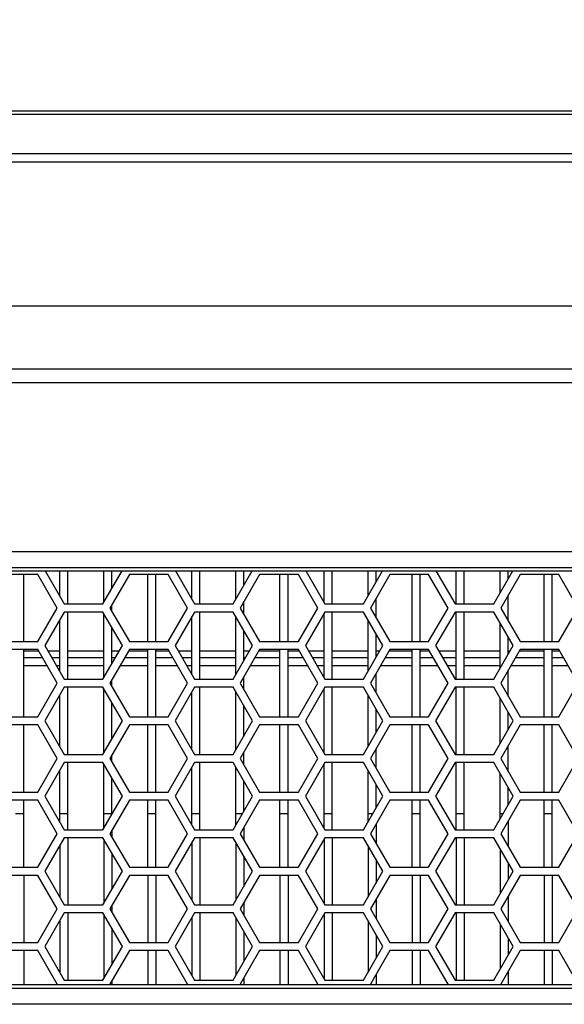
# Model space of a CAD drawing. Header units: millimetres. Extents: x 0 to 420, y 0 to 297.
# Tile 27 of 140: x 111 to 119, y 226 to 241. Entities that reach past the tile are written whole.
import ezdxf

# ---------------------------------------------------------------- set-up
doc = ezdxf.new("R2010")
doc.units = ezdxf.units.MM
doc.header["$LTSCALE"] = 23.1
doc.layers.get('0').update_dxf_attribs({"linetype": 'CONTINUOUS'})
doc.layers.add('DIM_PILOTEES', color=7, linetype='CONTINUOUS')
doc.styles.get("Standard").update_dxf_attribs({"font": 'txt', "width": 0.7})
doc.dimstyles.new('DIMSTYLE_1', dxfattribs={"dimtxt": 2.5, "dimasz": 3.5, "dimexe": 2, "dimexo": 0, "dimtad": 1, "dimdec": 0, "dimlfac": 5, "dimdsep": 46, "dimtxsty": 'Standard', "dimblk": '_FILLED', "dimblk1": '_FILLED', "dimblk2": '_FILLED', "dimcen": 0.09, "dimazin": 2, "dimtp": 0.8, "dimtm": 0.8, "dimtfac": 1, "dimtdec": 0, "dimtofl": 0, "dimtmove": 0, "dimatfit": 3, "dimldrblk": '_FILLED', "dimfxl": 0, "dimtolj": 1, "dimarcsym": 0})

# ---------------------------------------------------------------- blocks, each defined once
blk = doc.blocks.new('_FILLED')
at = {"color": 0, "linetype": 'ByBlock'}
blk.add_solid([(0, 0), (-1, 0.1429), (-1, -0.1429)], dxfattribs=at)
blk = doc.blocks.new('*D1')
at = {"layer": 'DIM_PILOTEES', "color": 2, "linetype": 'Continuous'}
for p, q in [((64.544, 228.583), (64.544, 251.421)), ((153.284, 228.583), (153.284, 251.421)), ((64.544, 249.421), (108.914, 249.421)), ((153.284, 249.421), (108.914, 249.421))]:
    blk.add_line(p, q, dxfattribs=at)
at = {"layer": 'DIM_PILOTEES', "color": 2, "linetype": 'Continuous', "xscale": 3.5, "yscale": 3.5, "zscale": 3.5, "rotation": 180}
blk.add_blockref('_FILLED', (64.544, 249.421), dxfattribs=at)
at = {"layer": 'DIM_PILOTEES', "color": 2, "linetype": 'Continuous', "xscale": 3.5, "yscale": 3.5, "zscale": 3.5}
blk.add_blockref('_FILLED', (153.284, 249.421), dxfattribs=at)
at = {"layer": 'DIM_PILOTEES', "color": 2, "linetype": 'Continuous', "insert": (108.914, 252.546), "char_height": 2.5, "width": 8.83929, "attachment_point": 2, "line_spacing_factor": 0.9}
blk.add_mtext('{\\ftxt;\\W0.0001;\\H0.0001;\\~}{\\ftxt;\\W2.3571428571;\\H2.5; }{\\ftxt;\\W0.0001;\\H0.0001;\\~}', dxfattribs=at)

msp = doc.modelspace()

# ---------------------------------------------------------------- linework, layer by layer
at = {"color": 7, "linetype": 'Continuous'}
for p, q in [((67.5419, 239.4205), (150.2863, 239.4205)), ((85.3119, 239.3715), (132.5164, 239.3715)), ((133.1372, 238.6578), (84.691, 238.6578)), ((132.9207, 238.7809), (84.9075, 238.7809)), ((66.3641, 236.5205), (151.4641, 236.5205)), ((66.3641, 235.5805), (151.4641, 235.5805)), ((68.2641, 235.3805), (149.5641, 235.3805)), ((74.9606, 232.8605), (142.8676, 232.8605)), ((74.9606, 232.6258), (142.8676, 232.6258)), ((75.0536, 232.5724), (142.7746, 232.5724)), ((111.1427, 232.5205), (110.5653, 232.5205)), ((110.9321, 231.5205), (110.9321, 232.5205)), ((111.4313, 232.0205), (111.1427, 232.5205)), ((111.2513, 232.5724), (111.5353, 232.0805)), ((111.4681, 232.1969), (111.4681, 232.5724)), ((111.5881, 232.0805), (111.5881, 232.5724)), ((112.1126, 232.0805), (112.3966, 232.5724)), ((112.1241, 232.1004), (112.1241, 232.5724)), ((112.5052, 232.5205), (112.2165, 232.0205)), ((112.2441, 232.3083), (112.2441, 232.5724)), ((113.0826, 232.5205), (112.5052, 232.5205)), ((112.7801, 231.5205), (112.7801, 232.5205)), ((112.9001, 231.5205), (112.9001, 232.5205)), ((113.3712, 232.0205), (113.0826, 232.5205)), ((113.1912, 232.5724), (113.4752, 232.0805)), ((113.4361, 232.1482), (113.4361, 232.5724)), ((113.5561, 232.0805), (113.5561, 232.5724)), ((114.0525, 232.0805), (114.3365, 232.5724)), ((114.0921, 232.1491), (114.0921, 232.5724)), ((114.4451, 232.5205), (114.1564, 232.0205)), ((114.2121, 232.3569), (114.2121, 232.5724)), ((115.0225, 232.5205), (114.4451, 232.5205)), ((114.7481, 231.5205), (114.7481, 232.5205)), ((114.8681, 231.5205), (114.8681, 232.5205)), ((115.3111, 232.0205), (115.0225, 232.5205)), ((115.1311, 232.5724), (115.4151, 232.0805)), ((115.4041, 232.0995), (115.4041, 232.5724)), ((115.5241, 232.0805), (115.5241, 232.5724)), ((115.9924, 232.0805), (116.2764, 232.5724)), ((116.0601, 232.1978), (116.0601, 232.5724)), ((116.385, 232.5205), (116.0963, 232.0205)), ((116.1801, 232.4056), (116.1801, 232.5724)), ((116.9624, 232.5205), (116.385, 232.5205)), ((116.7161, 231.5205), (116.7161, 232.5205)), ((116.8361, 231.5205), (116.8361, 232.5205)), ((117.251, 232.0205), (116.9624, 232.5205)), ((117.071, 232.5724), (117.355, 232.0805)), ((117.3721, 232.0805), (117.3721, 232.5724)), ((117.4921, 232.0805), (117.4921, 232.5724)), ((117.9323, 232.0805), (118.2163, 232.5724)), ((118.0281, 232.2464), (118.0281, 232.5724)), ((118.3249, 232.5205), (118.0362, 232.0205)), ((118.1481, 232.4543), (118.1481, 232.5724)), ((118.9023, 232.5205), (118.3249, 232.5205)), ((118.6841, 231.5205), (118.6841, 232.5205)), ((118.8041, 231.5205), (118.8041, 232.5205)), ((119.1909, 232.0205), (118.9023, 232.5205)), ((118.1481, 231.8268), (118.1481, 232.2143)), ((111.5353, 232.0805), (112.1126, 232.0805)), ((112.2441, 231.9728), (112.2441, 232.0683)), ((113.4752, 232.0805), (114.0525, 232.0805)), ((114.2121, 231.9241), (114.2121, 232.1169)), ((115.4151, 232.0805), (115.9924, 232.0805)), ((116.1801, 231.8755), (116.1801, 232.1656)), ((117.355, 232.0805), (117.9323, 232.0805)), ((111.1427, 231.5205), (111.4313, 232.0205)), ((111.5353, 231.9605), (111.2466, 231.4605)), ((112.1126, 231.9605), (111.5353, 231.9605)), ((111.5881, 230.9605), (111.5881, 231.9605)), ((112.4013, 231.4605), (112.1126, 231.9605)), ((112.1241, 230.9804), (112.1241, 231.9407)), ((112.2165, 232.0205), (112.5052, 231.5205)), ((113.0826, 231.5205), (113.3712, 232.0205)), ((113.4752, 231.9605), (113.1865, 231.4605)), ((114.0525, 231.9605), (113.4752, 231.9605)), ((113.5561, 230.9605), (113.5561, 231.9605)), ((114.3412, 231.4605), (114.0525, 231.9605)), ((114.1564, 232.0205), (114.4451, 231.5205)), ((115.0225, 231.5205), (115.3111, 232.0205)), ((115.4151, 231.9605), (115.1264, 231.4605)), ((115.4041, 230.9795), (115.4041, 231.9415)), ((115.9924, 231.9605), (115.4151, 231.9605)), ((115.5241, 230.9605), (115.5241, 231.9605)), ((116.2811, 231.4605), (115.9924, 231.9605)), ((116.0963, 232.0205), (116.385, 231.5205)), ((116.9624, 231.5205), (117.251, 232.0205)), ((117.355, 231.9605), (117.0663, 231.4605)), ((117.9323, 231.9605), (117.355, 231.9605)), ((117.3721, 230.9605), (117.3721, 231.9605)), ((117.4921, 230.9605), (117.4921, 231.9605)), ((118.221, 231.4605), (117.9323, 231.9605)), ((118.0362, 232.0205), (118.3249, 231.5205)), ((118.9023, 231.5205), (119.1909, 232.0205)), ((111.4681, 231.0769), (111.4681, 231.8442)), ((113.4361, 231.0282), (113.4361, 231.8929)), ((114.0921, 231.0291), (114.0921, 231.892)), ((116.0601, 231.0778), (116.0601, 231.8433)), ((118.0281, 231.1264), (118.0281, 231.7946)), ((112.2441, 231.1883), (112.2441, 231.7328)), ((114.2121, 231.2369), (114.2121, 231.6841)), ((116.1801, 231.2856), (116.1801, 231.6355)), ((110.5653, 231.5205), (111.1427, 231.5205)), ((112.5052, 231.5205), (113.0826, 231.5205)), ((114.4451, 231.5205), (115.0225, 231.5205)), ((116.385, 231.5205), (116.9624, 231.5205)), ((118.1481, 231.3343), (118.1481, 231.5868)), ((118.3249, 231.5205), (118.9023, 231.5205)), ((111.1427, 231.4005), (110.5653, 231.4005)), ((110.9321, 230.4005), (110.9321, 231.4005)), ((111.1542, 231.3805), (110.9321, 231.3805)), ((111.4313, 230.9005), (111.1427, 231.4005)), ((111.2466, 231.4605), (111.5353, 230.9605)), ((111.4681, 231.3805), (111.2928, 231.3805)), ((112.1241, 231.3805), (111.5881, 231.3805)), ((112.1126, 230.9605), (112.4013, 231.4605)), ((112.5052, 231.4005), (112.2165, 230.9005)), ((112.3551, 231.3805), (112.2441, 231.3805)), ((112.7801, 231.3805), (112.4937, 231.3805)), ((113.0826, 231.4005), (112.5052, 231.4005)), ((112.7801, 230.4005), (112.7801, 231.4005)), ((112.9001, 230.4005), (112.9001, 231.4005)), ((113.0941, 231.3805), (112.9001, 231.3805)), ((113.3712, 230.9005), (113.0826, 231.4005)), ((113.1865, 231.4605), (113.4752, 230.9605)), ((113.4361, 231.3805), (113.2327, 231.3805)), ((114.0921, 231.3805), (113.5561, 231.3805)), ((114.0525, 230.9605), (114.3412, 231.4605)), ((114.4451, 231.4005), (114.1564, 230.9005)), ((114.295, 231.3805), (114.2121, 231.3805)), ((114.7481, 231.3805), (114.4336, 231.3805)), ((115.0225, 231.4005), (114.4451, 231.4005)), ((114.7481, 230.4005), (114.7481, 231.4005)), ((114.8681, 230.4005), (114.8681, 231.4005)), ((115.034, 231.3805), (114.8681, 231.3805)), ((115.3111, 230.9005), (115.0225, 231.4005)), ((115.1264, 231.4605), (115.4151, 230.9605)), ((115.4041, 231.3805), (115.1726, 231.3805)), ((116.0601, 231.3805), (115.5241, 231.3805)), ((115.9924, 230.9605), (116.2811, 231.4605)), ((116.385, 231.4005), (116.0963, 230.9005)), ((116.2349, 231.3805), (116.1801, 231.3805)), ((116.7161, 231.3805), (116.3735, 231.3805)), ((116.9624, 231.4005), (116.385, 231.4005)), ((116.7161, 230.4005), (116.7161, 231.4005)), ((116.8361, 230.4005), (116.8361, 231.4005)), ((116.9739, 231.3805), (116.8361, 231.3805)), ((117.251, 230.9005), (116.9624, 231.4005)), ((117.0663, 231.4605), (117.355, 230.9605)), ((117.3721, 231.3805), (117.1125, 231.3805)), ((118.0281, 231.3805), (117.4921, 231.3805)), ((117.9323, 230.9605), (118.221, 231.4605)), ((118.3249, 231.4005), (118.0362, 230.9005)), ((118.1748, 231.3805), (118.1481, 231.3805)), ((118.6841, 231.3805), (118.3134, 231.3805)), ((118.9023, 231.4005), (118.3249, 231.4005)), ((118.6841, 230.4005), (118.6841, 231.4005)), ((118.8041, 230.4005), (118.8041, 231.4005)), ((118.9138, 231.3805), (118.8041, 231.3805)), ((119.1909, 230.9005), (118.9023, 231.4005)), ((111.212, 231.2805), (110.9321, 231.2805)), ((111.4681, 231.2805), (111.3505, 231.2805)), ((112.1241, 231.2805), (111.5881, 231.2805)), ((112.2974, 231.2805), (112.2441, 231.2805)), ((112.7801, 231.2805), (112.4359, 231.2805)), ((113.1519, 231.2805), (112.9001, 231.2805)), ((113.4361, 231.2805), (113.2904, 231.2805)), ((114.0921, 231.2805), (113.5561, 231.2805)), ((114.2373, 231.2805), (114.2121, 231.2805)), ((114.7481, 231.2805), (114.3758, 231.2805)), ((115.0917, 231.2805), (114.8681, 231.2805)), ((115.4041, 231.2805), (115.2303, 231.2805)), ((116.0601, 231.2805), (115.5241, 231.2805)), ((116.7161, 231.2805), (116.3157, 231.2805)), ((117.0316, 231.2805), (116.8361, 231.2805)), ((117.3721, 231.2805), (117.1702, 231.2805)), ((118.0281, 231.2805), (117.4921, 231.2805)), ((118.6841, 231.2805), (118.2556, 231.2805)), ((118.9715, 231.2805), (118.8041, 231.2805)), ((111.2812, 231.1605), (110.9321, 231.1605)), ((111.4681, 231.1605), (111.4198, 231.1605)), ((112.1241, 231.1605), (111.5881, 231.1605)), ((112.7801, 231.1605), (112.3667, 231.1605)), ((113.2211, 231.1605), (112.9001, 231.1605)), ((113.4361, 231.1605), (113.3597, 231.1605)), ((114.0921, 231.1605), (113.5561, 231.1605)), ((114.7481, 231.1605), (114.3066, 231.1605)), ((115.161, 231.1605), (114.8681, 231.1605)), ((115.4041, 231.1605), (115.2996, 231.1605)), ((116.0601, 231.1605), (115.5241, 231.1605)), ((116.1801, 230.7555), (116.1801, 231.0456)), ((116.7161, 231.1605), (116.2464, 231.1605)), ((117.1009, 231.1605), (116.8361, 231.1605)), ((117.3721, 231.1605), (117.2395, 231.1605)), ((118.0281, 231.1605), (117.4921, 231.1605)), ((118.1481, 230.7068), (118.1481, 231.0943)), ((118.6841, 231.1605), (118.1863, 231.1605)), ((119.0408, 231.1605), (118.8041, 231.1605)), ((111.1427, 230.4005), (111.4313, 230.9005)), ((111.5353, 230.9605), (112.1126, 230.9605)), ((112.2165, 230.9005), (112.5052, 230.4005)), ((112.2441, 230.8528), (112.2441, 230.9483)), ((113.0826, 230.4005), (113.3712, 230.9005)), ((113.4752, 230.9605), (114.0525, 230.9605)), ((114.1564, 230.9005), (114.4451, 230.4005)), ((114.2121, 230.8041), (114.2121, 230.9969)), ((115.0225, 230.4005), (115.3111, 230.9005)), ((115.4151, 230.9605), (115.9924, 230.9605)), ((116.0963, 230.9005), (116.385, 230.4005)), ((116.9624, 230.4005), (117.251, 230.9005)), ((117.355, 230.9605), (117.9323, 230.9605)), ((118.0362, 230.9005), (118.3249, 230.4005)), ((118.9023, 230.4005), (119.1909, 230.9005)), ((111.5353, 230.8405), (111.2466, 230.3405)), ((112.1126, 230.8405), (111.5353, 230.8405)), ((111.5881, 229.8405), (111.5881, 230.8405)), ((112.4013, 230.3405), (112.1126, 230.8405)), ((112.1241, 229.8604), (112.1241, 230.8207)), ((113.4752, 230.8405), (113.1865, 230.3405)), ((113.4361, 229.9082), (113.4361, 230.7729)), ((114.0525, 230.8405), (113.4752, 230.8405)), ((113.5561, 229.8405), (113.5561, 230.8405)), ((114.3412, 230.3405), (114.0525, 230.8405)), ((114.0921, 229.9091), (114.0921, 230.772)), ((115.4151, 230.8405), (115.1264, 230.3405)), ((115.4041, 229.8595), (115.4041, 230.8215)), ((115.9924, 230.8405), (115.4151, 230.8405)), ((115.5241, 229.8405), (115.5241, 230.8405)), ((116.2811, 230.3405), (115.9924, 230.8405)), ((117.355, 230.8405), (117.0663, 230.3405)), ((117.9323, 230.8405), (117.355, 230.8405)), ((117.3721, 229.8405), (117.3721, 230.8405)), ((117.4921, 229.8405), (117.4921, 230.8405)), ((118.221, 230.3405), (117.9323, 230.8405)), ((111.4681, 229.9569), (111.4681, 230.7242)), ((112.2441, 230.0683), (112.2441, 230.6128)), ((116.0601, 229.9578), (116.0601, 230.7233)), ((118.0281, 230.0064), (118.0281, 230.6746)), ((114.2121, 230.1169), (114.2121, 230.5641)), ((116.1801, 230.1656), (116.1801, 230.5155)), ((118.1481, 230.2143), (118.1481, 230.4668)), ((110.5653, 230.4005), (111.1427, 230.4005)), ((111.2466, 230.3405), (111.5353, 229.8405)), ((112.1126, 229.8405), (112.4013, 230.3405)), ((112.5052, 230.4005), (113.0826, 230.4005)), ((113.1865, 230.3405), (113.4752, 229.8405)), ((114.0525, 229.8405), (114.3412, 230.3405)), ((114.4451, 230.4005), (115.0225, 230.4005)), ((115.1264, 230.3405), (115.4151, 229.8405)), ((115.9924, 229.8405), (116.2811, 230.3405)), ((116.385, 230.4005), (116.9624, 230.4005)), ((117.0663, 230.3405), (117.355, 229.8405)), ((117.9323, 229.8405), (118.221, 230.3405)), ((118.3249, 230.4005), (118.9023, 230.4005)), ((111.1427, 230.2805), (110.5653, 230.2805)), ((110.9321, 229.2805), (110.9321, 230.2805)), ((111.4313, 229.7805), (111.1427, 230.2805)), ((112.5052, 230.2805), (112.2165, 229.7805)), ((113.0826, 230.2805), (112.5052, 230.2805)), ((112.7801, 229.2805), (112.7801, 230.2805)), ((112.9001, 229.2805), (112.9001, 230.2805)), ((113.3712, 229.7805), (113.0826, 230.2805)), ((114.4451, 230.2805), (114.1564, 229.7805)), ((115.0225, 230.2805), (114.4451, 230.2805)), ((114.7481, 229.2805), (114.7481, 230.2805)), ((114.8681, 229.2805), (114.8681, 230.2805)), ((115.3111, 229.7805), (115.0225, 230.2805)), ((116.385, 230.2805), (116.0963, 229.7805)), ((116.9624, 230.2805), (116.385, 230.2805)), ((116.7161, 229.2805), (116.7161, 230.2805)), ((116.8361, 229.2805), (116.8361, 230.2805)), ((117.251, 229.7805), (116.9624, 230.2805)), ((118.3249, 230.2805), (118.0362, 229.7805)), ((118.9023, 230.2805), (118.3249, 230.2805)), ((118.6841, 229.2805), (118.6841, 230.2805)), ((118.8041, 229.2805), (118.8041, 230.2805)), ((119.1909, 229.7805), (118.9023, 230.2805)), ((114.2121, 229.6841), (114.2121, 229.8769)), ((116.1801, 229.6355), (116.1801, 229.9256)), ((118.1481, 229.5868), (118.1481, 229.9743)), ((111.1427, 229.2805), (111.4313, 229.7805)), ((111.5353, 229.7205), (111.2466, 229.2205)), ((111.5353, 229.8405), (112.1126, 229.8405)), ((112.1126, 229.7205), (111.5353, 229.7205)), ((111.5881, 228.7205), (111.5881, 229.7205)), ((112.4013, 229.2205), (112.1126, 229.7205)), ((112.2165, 229.7805), (112.5052, 229.2805)), ((112.2441, 229.7328), (112.2441, 229.8283)), ((113.0826, 229.2805), (113.3712, 229.7805)), ((113.4752, 229.7205), (113.1865, 229.2205)), ((113.4752, 229.8405), (114.0525, 229.8405)), ((114.0525, 229.7205), (113.4752, 229.7205)), ((113.5561, 228.7205), (113.5561, 229.7205)), ((114.3412, 229.2205), (114.0525, 229.7205)), ((114.1564, 229.7805), (114.4451, 229.2805)), ((115.0225, 229.2805), (115.3111, 229.7805)), ((115.4151, 229.7205), (115.1264, 229.2205)), ((115.4151, 229.8405), (115.9924, 229.8405)), ((115.9924, 229.7205), (115.4151, 229.7205)), ((115.5241, 228.7205), (115.5241, 229.7205)), ((116.2811, 229.2205), (115.9924, 229.7205)), ((116.0963, 229.7805), (116.385, 229.2805)), ((116.9624, 229.2805), (117.251, 229.7805)), ((117.355, 229.7205), (117.0663, 229.2205)), ((117.355, 229.8405), (117.9323, 229.8405)), ((117.9323, 229.7205), (117.355, 229.7205)), ((117.3721, 228.7205), (117.3721, 229.7205)), ((117.4921, 228.7205), (117.4921, 229.7205)), ((118.221, 229.2205), (117.9323, 229.7205)), ((118.0362, 229.7805), (118.3249, 229.2805)), ((118.9023, 229.2805), (119.1909, 229.7805)), ((111.4681, 228.8369), (111.4681, 229.6042)), ((112.1241, 228.7404), (112.1241, 229.7007)), ((113.4361, 228.7882), (113.4361, 229.6529)), ((114.0921, 228.7891), (114.0921, 229.652)), ((115.4041, 228.7395), (115.4041, 229.7015)), ((116.0601, 228.8378), (116.0601, 229.6033)), ((112.2441, 228.9483), (112.2441, 229.4928)), ((114.2121, 228.9969), (114.2121, 229.4441)), ((118.0281, 228.8864), (118.0281, 229.5546)), ((110.5653, 229.2805), (111.1427, 229.2805)), ((112.5052, 229.2805), (113.0826, 229.2805)), ((114.4451, 229.2805), (115.0225, 229.2805)), ((116.1801, 229.0456), (116.1801, 229.3955)), ((116.385, 229.2805), (116.9624, 229.2805)), ((118.1481, 229.0943), (118.1481, 229.3468)), ((118.3249, 229.2805), (118.9023, 229.2805)), ((111.1427, 229.1605), (110.5653, 229.1605)), ((110.9321, 228.1605), (110.9321, 229.1605)), ((111.4313, 228.6605), (111.1427, 229.1605)), ((111.2466, 229.2205), (111.5353, 228.7205)), ((112.1126, 228.7205), (112.4013, 229.2205)), ((112.5052, 229.1605), (112.2165, 228.6605)), ((113.0826, 229.1605), (112.5052, 229.1605)), ((112.7801, 228.1605), (112.7801, 229.1605)), ((112.9001, 228.1605), (112.9001, 229.1605)), ((113.3712, 228.6605), (113.0826, 229.1605)), ((113.1865, 229.2205), (113.4752, 228.7205)), ((114.0525, 228.7205), (114.3412, 229.2205)), ((114.4451, 229.1605), (114.1564, 228.6605)), ((115.0225, 229.1605), (114.4451, 229.1605)), ((114.7481, 228.1605), (114.7481, 229.1605)), ((114.8681, 228.1605), (114.8681, 229.1605)), ((115.3111, 228.6605), (115.0225, 229.1605)), ((115.1264, 229.2205), (115.4151, 228.7205)), ((115.9924, 228.7205), (116.2811, 229.2205)), ((116.385, 229.1605), (116.0963, 228.6605)), ((116.9624, 229.1605), (116.385, 229.1605)), ((116.7161, 228.1605), (116.7161, 229.1605)), ((116.8361, 228.1605), (116.8361, 229.1605)), ((117.251, 228.6605), (116.9624, 229.1605)), ((117.0663, 229.2205), (117.355, 228.7205)), ((117.9323, 228.7205), (118.221, 229.2205)), ((118.3249, 229.1605), (118.0362, 228.6605)), ((118.9023, 229.1605), (118.3249, 229.1605)), ((118.6841, 228.1605), (118.6841, 229.1605)), ((118.8041, 228.1605), (118.8041, 229.1605)), ((119.1909, 228.6605), (118.9023, 229.1605)), ((110.8121, 228.9605), (110.9321, 228.9605)), ((111.4681, 228.9605), (111.5881, 228.9605)), ((112.1241, 228.9605), (112.2441, 228.9605)), ((112.7801, 228.9605), (112.9001, 228.9605)), ((113.4361, 228.9605), (113.5561, 228.9605)), ((114.0921, 228.9605), (114.1911, 228.9605)), ((114.7481, 228.9605), (114.8681, 228.9605)), ((115.4041, 228.9605), (115.5241, 228.9605)), ((116.0601, 228.9605), (116.131, 228.9605)), ((116.7161, 228.9605), (116.8361, 228.9605)), ((117.3721, 228.9605), (117.4921, 228.9605)), ((118.0281, 228.9605), (118.0709, 228.9605)), ((118.1481, 228.8543), (118.1481, 228.4668)), ((118.6841, 228.9605), (118.8041, 228.9605)), ((111.5353, 228.7205), (112.1126, 228.7205)), ((112.2441, 228.7083), (112.2441, 228.6128)), ((113.4752, 228.7205), (114.0525, 228.7205)), ((114.2121, 228.7569), (114.2121, 228.5641)), ((115.4151, 228.7205), (115.9924, 228.7205)), ((116.1801, 228.8056), (116.1801, 228.5155)), ((117.355, 228.7205), (117.9323, 228.7205)), ((111.1427, 228.1605), (111.4313, 228.6605)), ((111.5353, 228.6005), (111.2466, 228.1005)), ((112.1126, 228.6005), (111.5353, 228.6005)), ((111.5881, 228.6005), (111.5881, 227.6005)), ((112.4013, 228.1005), (112.1126, 228.6005)), ((112.1241, 228.5807), (112.1241, 227.6204)), ((112.2165, 228.6605), (112.5052, 228.1605)), ((113.0826, 228.1605), (113.3712, 228.6605)), ((113.4752, 228.6005), (113.1865, 228.1005)), ((114.0525, 228.6005), (113.4752, 228.6005)), ((113.5561, 228.6005), (113.5561, 227.6005)), ((114.3412, 228.1005), (114.0525, 228.6005)), ((114.1564, 228.6605), (114.4451, 228.1605)), ((115.0225, 228.1605), (115.3111, 228.6605)), ((115.4151, 228.6005), (115.1264, 228.1005)), ((115.4041, 228.5815), (115.4041, 227.6195)), ((115.9924, 228.6005), (115.4151, 228.6005)), ((115.5241, 228.6005), (115.5241, 227.6005)), ((116.2811, 228.1005), (115.9924, 228.6005)), ((116.0963, 228.6605), (116.385, 228.1605)), ((116.9624, 228.1605), (117.251, 228.6605)), ((117.355, 228.6005), (117.0663, 228.1005)), ((117.9323, 228.6005), (117.355, 228.6005)), ((117.3721, 228.6005), (117.3721, 227.6005)), ((117.4921, 228.6005), (117.4921, 227.6005)), ((118.221, 228.1005), (117.9323, 228.6005)), ((118.0362, 228.6605), (118.3249, 228.1605)), ((118.9023, 228.1605), (119.1909, 228.6605)), ((111.4681, 228.4842), (111.4681, 227.7169)), ((113.4361, 228.5329), (113.4361, 227.6682)), ((114.0921, 228.532), (114.0921, 227.6691)), ((116.0601, 228.4833), (116.0601, 227.7178)), ((118.0281, 228.4346), (118.0281, 227.7664)), ((112.2441, 228.3728), (112.2441, 227.8283)), ((114.2121, 228.3241), (114.2121, 227.8769)), ((116.1801, 228.2755), (116.1801, 227.9256)), ((110.5653, 228.1605), (111.1427, 228.1605)), ((111.2466, 228.1005), (111.5353, 227.6005)), ((112.1126, 227.6005), (112.4013, 228.1005)), ((112.5052, 228.1605), (113.0826, 228.1605)), ((113.1865, 228.1005), (113.4752, 227.6005)), ((114.0525, 227.6005), (114.3412, 228.1005)), ((114.4451, 228.1605), (115.0225, 228.1605)), ((115.1264, 228.1005), (115.4151, 227.6005)), ((115.9924, 227.6005), (116.2811, 228.1005)), ((116.385, 228.1605), (116.9624, 228.1605)), ((117.0663, 228.1005), (117.355, 227.6005)), ((117.9323, 227.6005), (118.221, 228.1005)), ((118.1481, 228.2268), (118.1481, 227.9743)), ((118.3249, 228.1605), (118.9023, 228.1605)), ((111.1427, 228.0405), (110.5653, 228.0405)), ((110.9321, 228.0405), (110.9321, 227.0405)), ((111.4313, 227.5405), (111.1427, 228.0405)), ((112.5052, 228.0405), (112.2165, 227.5405)), ((113.0826, 228.0405), (112.5052, 228.0405)), ((112.7801, 228.0405), (112.7801, 227.0405)), ((112.9001, 228.0405), (112.9001, 227.0405)), ((113.3712, 227.5405), (113.0826, 228.0405)), ((114.4451, 228.0405), (114.1564, 227.5405)), ((115.0225, 228.0405), (114.4451, 228.0405)), ((114.7481, 228.0405), (114.7481, 227.0405)), ((114.8681, 228.0405), (114.8681, 227.0405)), ((115.3111, 227.5405), (115.0225, 228.0405)), ((116.385, 228.0405), (116.0963, 227.5405)), ((116.9624, 228.0405), (116.385, 228.0405)), ((116.7161, 228.0405), (116.7161, 227.0405)), ((116.8361, 228.0405), (116.8361, 227.0405)), ((117.251, 227.5405), (116.9624, 228.0405)), ((118.3249, 228.0405), (118.0362, 227.5405)), ((118.9023, 228.0405), (118.3249, 228.0405)), ((118.6841, 228.0405), (118.6841, 227.0405)), ((118.8041, 228.0405), (118.8041, 227.0405)), ((119.1909, 227.5405), (118.9023, 228.0405)), ((116.1801, 227.6856), (116.1801, 227.3955)), ((118.1481, 227.7343), (118.1481, 227.3468)), ((111.1427, 227.0405), (111.4313, 227.5405)), ((111.5353, 227.6005), (112.1126, 227.6005)), ((112.2165, 227.5405), (112.5052, 227.0405)), ((112.2441, 227.5883), (112.2441, 227.4928)), ((113.0826, 227.0405), (113.3712, 227.5405)), ((113.4752, 227.6005), (114.0525, 227.6005)), ((114.1564, 227.5405), (114.4451, 227.0405)), ((114.2121, 227.6369), (114.2121, 227.4441)), ((115.0225, 227.0405), (115.3111, 227.5405)), ((115.4151, 227.6005), (115.9924, 227.6005)), ((116.0963, 227.5405), (116.385, 227.0405)), ((116.9624, 227.0405), (117.251, 227.5405)), ((117.355, 227.6005), (117.9323, 227.6005)), ((118.0362, 227.5405), (118.3249, 227.0405)), ((118.9023, 227.0405), (119.1909, 227.5405)), ((111.5353, 227.4805), (111.2466, 226.9805)), ((111.4681, 227.3642), (111.4681, 226.5969)), ((112.1126, 227.4805), (111.5353, 227.4805)), ((111.5881, 227.4805), (111.5881, 226.4805)), ((112.4013, 226.9805), (112.1126, 227.4805)), ((112.1241, 227.4607), (112.1241, 226.5004)), ((113.4752, 227.4805), (113.1865, 226.9805)), ((113.4361, 227.4129), (113.4361, 226.5482)), ((114.0525, 227.4805), (113.4752, 227.4805)), ((113.5561, 227.4805), (113.5561, 226.4805)), ((114.3412, 226.9805), (114.0525, 227.4805)), ((114.0921, 227.412), (114.0921, 226.5491)), ((115.4151, 227.4805), (115.1264, 226.9805)), ((115.4041, 227.4615), (115.4041, 226.4995)), ((115.9924, 227.4805), (115.4151, 227.4805)), ((115.5241, 227.4805), (115.5241, 226.4805)), ((116.2811, 226.9805), (115.9924, 227.4805)), ((116.0601, 227.3633), (116.0601, 226.5978)), ((117.355, 227.4805), (117.0663, 226.9805)), ((117.9323, 227.4805), (117.355, 227.4805)), ((117.3721, 227.4805), (117.3721, 226.4805)), ((117.4921, 227.4805), (117.4921, 226.4805)), ((118.221, 226.9805), (117.9323, 227.4805)), ((112.2441, 227.2528), (112.2441, 226.7083)), ((118.0281, 227.3146), (118.0281, 226.6464)), ((114.2121, 227.2041), (114.2121, 226.7569)), ((116.1801, 227.1555), (116.1801, 226.8056)), ((118.1481, 227.1068), (118.1481, 226.8543)), ((110.5653, 227.0405), (111.1427, 227.0405)), ((111.2466, 226.9805), (111.5353, 226.4805)), ((112.1126, 226.4805), (112.4013, 226.9805)), ((112.5052, 227.0405), (113.0826, 227.0405)), ((113.1865, 226.9805), (113.4752, 226.4805)), ((114.0525, 226.4805), (114.3412, 226.9805)), ((114.4451, 227.0405), (115.0225, 227.0405)), ((115.1264, 226.9805), (115.4151, 226.4805)), ((115.9924, 226.4805), (116.2811, 226.9805)), ((116.385, 227.0405), (116.9624, 227.0405)), ((117.0663, 226.9805), (117.355, 226.4805)), ((117.9323, 226.4805), (118.221, 226.9805)), ((118.3249, 227.0405), (118.9023, 227.0405)), ((111.1427, 226.9205), (110.5653, 226.9205)), ((110.9321, 226.9205), (110.9321, 226.4087)), ((111.4313, 226.4205), (111.1427, 226.9205)), ((112.5052, 226.9205), (112.2165, 226.4205)), ((113.0826, 226.9205), (112.5052, 226.9205)), ((112.7801, 226.9205), (112.7801, 226.4087)), ((112.9001, 226.9205), (112.9001, 226.4087)), ((113.3712, 226.4205), (113.0826, 226.9205)), ((114.4451, 226.9205), (114.1564, 226.4205)), ((115.0225, 226.9205), (114.4451, 226.9205)), ((114.7481, 226.9205), (114.7481, 226.4087)), ((114.8681, 226.9205), (114.8681, 226.4087)), ((115.3111, 226.4205), (115.0225, 226.9205)), ((116.385, 226.9205), (116.0963, 226.4205)), ((116.9624, 226.9205), (116.385, 226.9205)), ((116.7161, 226.9205), (116.7161, 226.4087)), ((116.8361, 226.9205), (116.8361, 226.4087)), ((117.251, 226.4205), (116.9624, 226.9205)), ((118.3249, 226.9205), (118.0362, 226.4205)), ((118.9023, 226.9205), (118.3249, 226.9205)), ((118.6841, 226.9205), (118.6841, 226.4087)), ((118.8041, 226.9205), (118.8041, 226.4087)), ((119.1909, 226.4205), (118.9023, 226.9205)), ((114.2121, 226.5169), (114.2121, 226.4087)), ((116.1801, 226.5656), (116.1801, 226.4087)), ((118.1481, 226.6143), (118.1481, 226.4087)), ((139.668, 226.3553), (78.1603, 226.3553)), ((139.6373, 226.4087), (78.1909, 226.4087)), ((111.4245, 226.4087), (111.4313, 226.4205)), ((111.5353, 226.4805), (112.1126, 226.4805)), ((112.2165, 226.4205), (112.2234, 226.4087)), ((112.2441, 226.4683), (112.2441, 226.4087)), ((113.3644, 226.4087), (113.3712, 226.4205)), ((113.4752, 226.4805), (114.0525, 226.4805)), ((114.1564, 226.4205), (114.1633, 226.4087)), ((115.3043, 226.4087), (115.3111, 226.4205)), ((115.4151, 226.4805), (115.9924, 226.4805)), ((116.0963, 226.4205), (116.1032, 226.4087)), ((117.2442, 226.4087), (117.251, 226.4205)), ((117.355, 226.4805), (117.9323, 226.4805)), ((118.0362, 226.4205), (118.0431, 226.4087)), ((139.668, 226.1205), (78.1603, 226.1205))]:
    msp.add_line(p, q, dxfattribs=at)

# ---------------------------------------------------------------- dimensions: what is measured, and where the dimension line sits
at = {"layer": 'DIM_PILOTEES', "color": 2, "linetype": 'Continuous'}
dim = msp.add_linear_dim(base=(153.2841, 249.4205), p1=(64.5441, 228.583), p2=(153.2841, 228.583), text='{\\ftxt;\\W0.0001;\\H0.0001;\\~}{\\ftxt;\\W2.3571428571;\\H2.5; }{\\ftxt;\\W0.0001;\\H0.0001;\\~}', dimstyle='DIMSTYLE_1', dxfattribs=at)
dim.commit()
dim.dimension.update_dxf_attribs({"geometry": '*D1', "text_midpoint": (108.557, 249.4205), "dimtype": 160})

doc.saveas('drawing.dxf')
